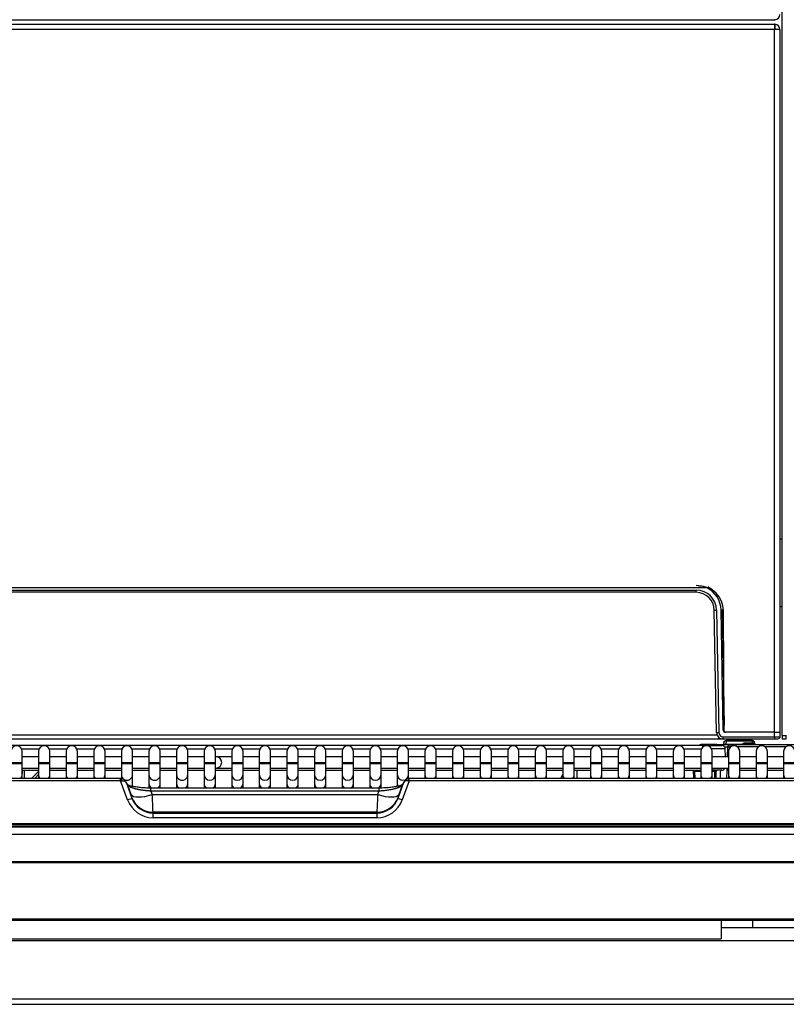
# Model space of a CAD drawing. Header units: millimetres. Extents: x 47 to 352, y 19 to 432.
# Tile 11 of 31: x 102 to 136, y 161 to 204. Entities that reach past the tile are written whole.
import ezdxf

# ---------------------------------------------------------------- set-up
doc = ezdxf.new("R2010")
doc.units = ezdxf.units.MM
doc.layers.add('146338PRO-HÜLLEN', color=7, linetype='Continuous')
doc.layers.add('Standard', color=7, linetype='Continuous')

# ---------------------------------------------------------------- blocks, each defined once
blk = doc.blocks.new('SE')
at = {"layer": '146338PRO-HÜLLEN', "color": 7, "linetype": 'Continuous'}
for p, q in [((136.022, 172.604), (136.022, 249.404)), ((72.162, 204.104), (135.682, 204.104)), ((72.172, 204.304), (135.671, 204.304)), ((135.686, 204.304), (135.671, 204.304)), ((135.682, 204.104), (135.682, 203.864)), ((135.702, 204.103), (135.702, 203.898)), ((135.682, 203.864), (72.162, 203.864)), ((135.922, 203.864), (135.682, 203.864)), ((135.682, 172.744), (135.682, 203.864)), ((135.922, 203.864), (135.922, 172.744)), ((136.022, 181.304), (135.922, 181.304)), ((132.681, 179.142), (75.172, 179.142)), ((75.633, 179.042), (132.22, 179.042)), ((132.22, 178.944), (75.633, 178.944)), ((132.22, 178.944), (132.22, 179.042)), ((133.166, 178.814), (133.166, 178.827)), ((133.115, 172.738), (133.02, 178.158)), ((133.12, 178.158), (133.215, 172.739)), ((133.413, 172.842), (133.32, 178.163)), ((133.366, 178.163), (133.452, 173.061)), ((133.461, 172.803), (133.42, 178.132)), ((136.022, 178.304), (135.922, 178.304)), ((135.687, 172.744), (133.513, 172.744)), ((135.683, 172.542), (135.687, 172.744)), ((135.687, 172.744), (135.927, 172.744)), ((135.927, 172.744), (135.923, 172.542)), ((133.22, 172.444), (74.633, 172.444)), ((74.717, 172.64), (133.136, 172.64)), ((133.22, 172.444), (133.22, 172.517)), ((133.38, 172.444), (133.22, 172.444)), ((133.415, 172.542), (135.683, 172.542)), ((133.415, 172.444), (133.415, 172.542)), ((135.683, 172.444), (133.415, 172.444)), ((133.436, 172.204), (133.439, 172.273)), ((133.439, 172.273), (133.439, 172.283)), ((133.539, 172.359), (133.534, 172.225)), ((133.539, 172.38), (133.539, 172.359)), ((134.705, 172.38), (133.539, 172.38)), ((134.705, 172.359), (133.539, 172.359)), ((134.395, 172.274), (134.707, 172.274)), ((134.395, 172.264), (134.395, 172.274)), ((134.708, 172.264), (134.395, 172.264)), ((134.395, 172.264), (134.395, 172.234)), ((134.705, 172.38), (134.705, 172.359)), ((134.707, 172.274), (134.705, 172.359)), ((134.707, 172.274), (134.708, 172.264)), ((134.708, 172.264), (134.708, 172.234)), ((134.804, 172.273), (134.804, 172.283)), ((134.804, 172.273), (134.807, 172.204)), ((135.683, 172.542), (135.683, 172.444)), ((135.823, 172.444), (135.683, 172.444)), ((136.022, 172.604), (136.222, 172.604)), ((136.022, 172.604), (136.022, 172.444)), ((136.182, 172.444), (136.022, 172.444)), ((136.182, 172.604), (136.182, 172.444)), ((132.507, 172.164), (94.217, 172.164)), ((102.35, 172.006), (103.119, 172.006)), ((102.374, 171.401), (102.374, 171.901)), ((103.096, 171.901), (103.096, 171.401)), ((103.572, 172.006), (104.341, 172.006)), ((103.596, 171.401), (103.596, 171.901)), ((104.318, 171.901), (104.318, 171.401)), ((104.794, 172.006), (105.563, 172.006)), ((104.818, 171.401), (104.818, 171.901)), ((105.54, 171.901), (105.54, 171.401)), ((106.016, 172.006), (106.785, 172.006)), ((106.04, 171.401), (106.04, 171.901)), ((106.762, 171.901), (106.762, 171.401)), ((107.238, 172.006), (108.007, 172.006)), ((107.262, 171.401), (107.262, 171.901)), ((107.984, 171.901), (107.984, 171.401)), ((108.46, 172.006), (109.229, 172.006)), ((108.484, 171.401), (108.484, 171.901)), ((109.206, 171.901), (109.206, 171.401)), ((109.682, 172.006), (110.451, 172.006)), ((109.706, 171.401), (109.706, 171.901)), ((110.428, 171.901), (110.428, 171.401)), ((110.904, 172.006), (111.673, 172.006)), ((110.928, 171.401), (110.928, 171.901)), ((111.65, 171.901), (111.65, 171.401)), ((112.126, 172.006), (112.895, 172.006)), ((112.15, 171.401), (112.15, 171.901)), ((112.872, 171.901), (112.872, 171.401)), ((113.348, 172.006), (114.117, 172.006)), ((113.372, 171.401), (113.372, 171.901)), ((114.094, 171.901), (114.094, 171.401)), ((114.57, 172.006), (115.339, 172.006)), ((114.594, 171.401), (114.594, 171.901)), ((115.316, 171.901), (115.316, 171.401)), ((115.792, 172.006), (116.561, 172.006)), ((115.816, 171.401), (115.816, 171.901)), ((116.538, 171.901), (116.538, 171.401)), ((117.014, 172.006), (117.783, 172.006)), ((117.038, 171.401), (117.038, 171.901)), ((117.76, 171.901), (117.76, 171.401)), ((118.236, 172.006), (119.005, 172.006)), ((118.26, 171.401), (118.26, 171.901)), ((118.982, 171.901), (118.982, 171.401)), ((119.458, 172.006), (120.227, 172.006)), ((119.482, 171.401), (119.482, 171.901)), ((120.204, 171.901), (120.204, 171.401)), ((120.68, 172.006), (121.449, 172.006)), ((120.704, 171.401), (120.704, 171.901)), ((121.426, 171.901), (121.426, 171.401)), ((121.902, 172.006), (122.671, 172.006)), ((121.926, 171.401), (121.926, 171.901)), ((122.648, 171.901), (122.648, 171.401)), ((123.124, 172.006), (123.893, 172.006)), ((123.148, 171.401), (123.148, 171.901)), ((123.87, 171.901), (123.87, 171.401)), ((124.346, 172.006), (125.115, 172.006)), ((124.37, 171.401), (124.37, 171.901)), ((125.092, 171.901), (125.092, 171.401)), ((125.568, 172.006), (126.337, 172.006)), ((125.592, 171.401), (125.592, 171.901)), ((126.314, 171.901), (126.314, 171.401)), ((126.79, 172.006), (127.559, 172.006)), ((126.814, 171.401), (126.814, 171.901)), ((127.536, 171.901), (127.536, 171.401)), ((128.012, 172.006), (128.781, 172.006)), ((128.036, 171.401), (128.036, 171.901)), ((128.758, 171.901), (128.758, 171.401)), ((129.234, 172.006), (130.003, 172.006)), ((129.258, 171.401), (129.258, 171.901)), ((129.98, 171.901), (129.98, 171.401)), ((130.456, 172.006), (131.225, 172.006)), ((130.48, 171.401), (130.48, 171.901)), ((131.202, 171.901), (131.202, 171.401)), ((131.678, 172.006), (132.447, 172.006)), ((131.702, 171.401), (131.702, 171.901)), ((132.019, 172.164), (132.019, 172.164)), ((132.424, 171.901), (132.424, 171.401)), ((133.136, 172.204), (132.435, 172.204)), ((132.507, 172.164), (133.347, 172.164)), ((132.507, 172.087), (132.507, 172.164)), ((132.924, 171.401), (132.924, 171.901)), ((133.136, 172.204), (133.418, 172.204)), ((133.136, 172.165), (133.136, 172.204)), ((133.418, 172.204), (133.718, 172.204)), ((133.418, 172.204), (133.418, 172.144)), ((133.513, 171.661), (133.507, 172.006)), ((133.533, 172.204), (133.534, 172.225)), ((133.534, 172.225), (134.264, 172.225)), ((133.603, 171.661), (133.618, 172.107)), ((133.618, 172.107), (133.718, 172.104)), ((133.646, 171.901), (133.646, 171.401)), ((133.718, 172.104), (133.717, 172.076)), ((133.718, 172.204), (137.685, 172.204)), ((133.718, 172.104), (133.718, 172.204)), ((133.749, 172.104), (133.718, 172.104)), ((134.971, 172.104), (134.042, 172.104)), ((134.146, 171.401), (134.146, 171.901)), ((134.324, 172.234), (134.395, 172.234)), ((134.395, 172.234), (134.708, 172.234)), ((134.395, 172.204), (134.395, 172.234)), ((134.708, 172.234), (134.71, 172.204)), ((134.868, 171.901), (134.868, 171.401)), ((136.193, 172.104), (135.264, 172.104)), ((135.368, 171.401), (135.368, 171.901)), ((136.09, 171.901), (136.09, 171.401)), ((101.874, 171.401), (102.374, 171.401)), ((103.096, 171.661), (102.374, 171.661)), ((102.374, 171.361), (102.374, 171.401)), ((103.096, 171.401), (103.596, 171.401)), ((103.096, 171.401), (103.096, 171.361)), ((104.318, 171.661), (103.596, 171.661)), ((103.596, 171.361), (103.596, 171.401)), ((104.318, 171.401), (104.818, 171.401)), ((104.318, 171.401), (104.318, 171.361)), ((105.54, 171.661), (104.818, 171.661)), ((104.818, 171.361), (104.818, 171.401)), ((105.54, 171.401), (106.04, 171.401)), ((105.54, 171.401), (105.54, 171.361)), ((106.762, 171.661), (106.04, 171.661)), ((106.04, 171.361), (106.04, 171.401)), ((106.762, 171.401), (107.262, 171.401)), ((106.762, 171.401), (106.762, 171.361)), ((107.984, 171.661), (107.262, 171.661)), ((107.262, 171.361), (107.262, 171.401)), ((107.984, 171.401), (108.484, 171.401)), ((107.984, 171.401), (107.984, 171.361)), ((109.206, 171.661), (108.484, 171.661)), ((108.484, 171.361), (108.484, 171.401)), ((109.206, 171.401), (109.706, 171.401)), ((109.206, 171.401), (109.206, 171.361)), ((110.428, 171.661), (109.706, 171.661)), ((109.706, 171.361), (109.706, 171.401)), ((110.428, 171.401), (110.928, 171.401)), ((110.428, 171.401), (110.428, 171.361)), ((110.956, 171.661), (110.928, 171.661)), ((110.928, 171.361), (110.928, 171.401)), ((111.65, 171.661), (110.956, 171.661)), ((111.65, 171.401), (112.15, 171.401)), ((111.65, 171.401), (111.65, 171.361)), ((112.872, 171.661), (112.15, 171.661)), ((112.15, 171.361), (112.15, 171.401)), ((112.872, 171.401), (113.372, 171.401)), ((112.872, 171.401), (112.872, 171.361)), ((114.094, 171.661), (113.372, 171.661)), ((113.372, 171.361), (113.372, 171.401)), ((114.094, 171.401), (114.594, 171.401)), ((114.094, 171.401), (114.094, 171.361)), ((115.316, 171.661), (114.594, 171.661)), ((114.594, 171.361), (114.594, 171.401)), ((115.316, 171.401), (115.816, 171.401)), ((115.316, 171.401), (115.316, 171.361)), ((116.538, 171.661), (115.816, 171.661)), ((115.816, 171.361), (115.816, 171.401)), ((116.538, 171.401), (117.038, 171.401)), ((116.538, 171.401), (116.538, 171.361)), ((117.76, 171.661), (117.038, 171.661)), ((117.038, 171.361), (117.038, 171.401)), ((117.76, 171.401), (118.26, 171.401)), ((117.76, 171.401), (117.76, 171.361)), ((118.982, 171.661), (118.26, 171.661)), ((118.26, 171.361), (118.26, 171.401)), ((118.982, 171.401), (119.482, 171.401)), ((118.982, 171.401), (118.982, 171.361)), ((120.204, 171.661), (119.482, 171.661)), ((119.482, 171.361), (119.482, 171.401)), ((120.204, 171.401), (120.704, 171.401)), ((120.204, 171.401), (120.204, 171.361)), ((121.426, 171.661), (120.704, 171.661)), ((120.704, 171.361), (120.704, 171.401)), ((121.426, 171.401), (121.926, 171.401)), ((121.426, 171.401), (121.426, 171.361)), ((122.648, 171.661), (121.926, 171.661)), ((121.926, 171.361), (121.926, 171.401)), ((122.648, 171.401), (123.148, 171.401)), ((122.648, 171.401), (122.648, 171.361)), ((123.87, 171.661), (123.148, 171.661)), ((123.148, 171.361), (123.148, 171.401)), ((123.87, 171.401), (124.37, 171.401)), ((123.87, 171.401), (123.87, 171.361)), ((125.092, 171.661), (124.37, 171.661)), ((124.37, 171.361), (124.37, 171.401)), ((125.092, 171.401), (125.592, 171.401)), ((125.092, 171.401), (125.092, 171.361)), ((126.314, 171.661), (125.592, 171.661)), ((125.592, 171.361), (125.592, 171.401)), ((126.314, 171.401), (126.814, 171.401)), ((126.314, 171.401), (126.314, 171.361)), ((127.536, 171.661), (126.814, 171.661)), ((126.814, 171.361), (126.814, 171.401)), ((127.536, 171.401), (128.036, 171.401)), ((127.536, 171.401), (127.536, 171.361)), ((128.758, 171.661), (128.036, 171.661)), ((128.036, 171.361), (128.036, 171.401)), ((128.758, 171.401), (129.258, 171.401)), ((128.758, 171.401), (128.758, 171.361)), ((129.98, 171.661), (129.258, 171.661)), ((129.258, 171.361), (129.258, 171.401)), ((129.98, 171.401), (130.48, 171.401)), ((129.98, 171.401), (129.98, 171.361)), ((131.202, 171.661), (130.48, 171.661)), ((130.48, 171.361), (130.48, 171.401)), ((131.202, 171.401), (131.702, 171.401)), ((131.202, 171.401), (131.202, 171.361)), ((132.424, 171.661), (131.702, 171.661)), ((131.702, 171.361), (131.702, 171.401)), ((132.424, 171.401), (132.924, 171.401)), ((132.424, 171.401), (132.424, 171.361)), ((133.646, 171.661), (132.924, 171.661)), ((132.924, 171.361), (132.924, 171.401)), ((133.646, 171.401), (134.146, 171.401)), ((133.646, 171.401), (133.646, 171.361)), ((134.868, 171.661), (134.146, 171.661)), ((134.146, 171.361), (134.146, 171.401)), ((134.868, 171.401), (135.368, 171.401)), ((134.868, 171.401), (134.868, 171.361)), ((136.09, 171.661), (135.368, 171.661)), ((135.368, 171.361), (135.368, 171.401)), ((136.09, 171.401), (136.59, 171.401)), ((136.09, 171.401), (136.09, 171.361)), ((101.874, 171.361), (102.374, 171.361)), ((102.374, 170.869), (102.374, 171.361)), ((102.374, 171.161), (103.096, 171.161)), ((102.374, 171.064), (103.096, 171.064)), ((102.376, 171.064), (102.374, 170.919)), ((102.47, 170.695), (102.476, 171.064)), ((102.791, 170.695), (103.096, 171.014)), ((103.096, 171.361), (103.596, 171.361)), ((103.096, 171.361), (103.096, 170.869)), ((103.596, 170.869), (103.596, 171.361)), ((103.596, 171.161), (104.318, 171.161)), ((103.596, 171.064), (104.318, 171.064)), ((104.318, 171.361), (104.818, 171.361)), ((104.318, 171.361), (104.318, 170.869)), ((104.818, 170.869), (104.818, 171.361)), ((104.818, 171.161), (105.54, 171.161)), ((104.818, 171.064), (105.54, 171.064)), ((105.54, 171.361), (106.04, 171.361)), ((105.54, 171.361), (105.54, 170.869)), ((106.04, 170.869), (106.04, 171.361)), ((106.04, 171.161), (106.762, 171.161)), ((106.04, 171.064), (106.762, 171.064)), ((106.762, 171.361), (107.262, 171.361)), ((106.762, 171.361), (106.762, 170.869)), ((107.262, 170.869), (107.262, 171.361)), ((107.262, 171.161), (107.984, 171.161)), ((107.262, 171.064), (107.984, 171.064)), ((107.984, 171.361), (108.484, 171.361)), ((107.984, 171.361), (107.984, 170.869)), ((108.484, 170.869), (108.484, 171.361)), ((108.484, 171.161), (109.206, 171.161)), ((108.484, 171.064), (109.206, 171.064)), ((109.206, 171.361), (109.706, 171.361)), ((109.206, 171.361), (109.206, 170.869)), ((109.706, 170.869), (109.706, 171.361)), ((109.706, 171.161), (110.428, 171.161)), ((109.706, 171.064), (110.428, 171.064)), ((110.428, 171.361), (110.928, 171.361)), ((110.428, 171.361), (110.428, 170.869)), ((110.928, 170.869), (110.928, 171.361)), ((110.928, 171.161), (110.956, 171.161)), ((110.928, 171.064), (111.65, 171.064)), ((110.956, 171.161), (111.65, 171.161)), ((111.65, 171.361), (112.15, 171.361)), ((111.65, 171.361), (111.65, 170.869)), ((112.15, 170.869), (112.15, 171.361)), ((112.15, 171.161), (112.872, 171.161)), ((112.15, 171.064), (112.872, 171.064)), ((112.872, 171.361), (113.372, 171.361)), ((112.872, 171.361), (112.872, 170.869)), ((113.372, 170.869), (113.372, 171.361)), ((113.372, 171.161), (114.094, 171.161)), ((113.372, 171.064), (114.094, 171.064)), ((114.094, 171.361), (114.594, 171.361)), ((114.094, 171.361), (114.094, 170.869)), ((114.594, 170.869), (114.594, 171.361)), ((114.594, 171.161), (115.316, 171.161)), ((114.594, 171.064), (115.316, 171.064)), ((115.316, 171.361), (115.816, 171.361)), ((115.316, 171.361), (115.316, 170.869)), ((115.816, 170.869), (115.816, 171.361)), ((115.816, 171.161), (116.538, 171.161)), ((115.816, 171.064), (116.538, 171.064)), ((116.538, 171.361), (117.038, 171.361)), ((116.538, 171.361), (116.538, 170.869)), ((117.038, 170.869), (117.038, 171.361)), ((117.038, 171.161), (117.76, 171.161)), ((117.038, 171.064), (117.76, 171.064)), ((117.76, 171.361), (118.26, 171.361)), ((117.76, 171.361), (117.76, 170.869)), ((118.26, 170.869), (118.26, 171.361)), ((118.26, 171.161), (118.982, 171.161)), ((118.26, 171.064), (118.982, 171.064)), ((118.982, 171.361), (119.482, 171.361)), ((118.982, 171.361), (118.982, 170.869)), ((119.482, 170.869), (119.482, 171.361)), ((119.482, 171.161), (120.204, 171.161)), ((119.482, 171.064), (120.204, 171.064)), ((120.204, 171.361), (120.704, 171.361)), ((120.204, 171.361), (120.204, 170.869)), ((120.704, 170.869), (120.704, 171.361)), ((120.704, 171.161), (121.426, 171.161)), ((120.704, 171.064), (121.426, 171.064)), ((121.426, 171.361), (121.926, 171.361)), ((121.426, 171.361), (121.426, 170.869)), ((121.926, 170.869), (121.926, 171.361)), ((121.926, 171.161), (122.648, 171.161)), ((121.926, 171.064), (122.648, 171.064)), ((122.648, 171.361), (123.148, 171.361)), ((122.648, 171.361), (122.648, 170.869)), ((123.148, 170.869), (123.148, 171.361)), ((123.148, 171.161), (123.87, 171.161)), ((123.148, 171.064), (123.87, 171.064)), ((123.87, 171.361), (124.37, 171.361)), ((123.87, 171.361), (123.87, 170.869)), ((124.37, 170.869), (124.37, 171.361)), ((124.37, 171.161), (125.092, 171.161)), ((124.37, 171.064), (125.092, 171.064)), ((125.092, 171.361), (125.592, 171.361)), ((125.092, 171.361), (125.092, 170.869)), ((125.592, 170.869), (125.592, 171.361)), ((125.592, 171.161), (126.314, 171.161)), ((125.592, 171.064), (126.314, 171.064)), ((126.314, 171.361), (126.814, 171.361)), ((126.314, 171.361), (126.314, 170.869)), ((126.814, 170.869), (126.814, 171.361)), ((126.814, 171.161), (127.536, 171.161)), ((126.814, 171.064), (127.536, 171.064)), ((127.536, 171.361), (128.036, 171.361)), ((127.536, 171.361), (127.536, 170.869)), ((128.036, 170.869), (128.036, 171.361)), ((128.036, 171.161), (128.758, 171.161)), ((128.036, 171.064), (128.758, 171.064)), ((128.758, 171.361), (129.258, 171.361)), ((128.758, 171.361), (128.758, 170.869)), ((129.258, 170.869), (129.258, 171.361)), ((129.258, 171.161), (129.98, 171.161)), ((129.258, 171.064), (129.98, 171.064)), ((129.98, 171.361), (130.48, 171.361)), ((129.98, 171.361), (129.98, 170.869)), ((130.48, 170.869), (130.48, 171.361)), ((130.48, 171.161), (131.202, 171.161)), ((130.48, 171.064), (131.202, 171.064)), ((131.202, 171.361), (131.702, 171.361)), ((131.202, 171.361), (131.202, 170.869)), ((131.702, 170.869), (131.702, 171.361)), ((131.702, 171.161), (132.424, 171.161)), ((131.702, 171.064), (132.424, 171.064)), ((132.109, 170.695), (132.102, 171.064)), ((132.163, 171.006), (132.163, 171.064)), ((132.424, 171.006), (132.163, 171.006)), ((132.169, 170.695), (132.163, 171.006)), ((132.424, 171.361), (132.924, 171.361)), ((132.424, 171.361), (132.424, 170.869)), ((132.924, 170.869), (132.924, 171.361)), ((132.924, 171.161), (133.646, 171.161)), ((133.042, 171.006), (132.924, 171.006)), ((133.355, 171.064), (132.931, 171.064)), ((133.037, 170.695), (133.042, 171.006)), ((133.042, 171.064), (133.042, 171.006)), ((133.097, 170.695), (133.102, 171.005)), ((133.569, 170.695), (133.582, 171.057)), ((133.582, 171.057), (133.585, 171.159)), ((133.646, 171.361), (134.146, 171.361)), ((133.646, 171.361), (133.646, 170.869)), ((134.146, 170.869), (134.146, 171.361)), ((134.146, 171.161), (134.868, 171.161)), ((134.146, 171.154), (134.868, 171.154)), ((134.868, 171.054), (134.146, 171.054)), ((134.868, 171.361), (135.368, 171.361)), ((134.868, 171.361), (134.868, 170.869)), ((135.368, 170.869), (135.368, 171.361)), ((135.368, 171.161), (136.09, 171.161)), ((135.368, 171.154), (136.09, 171.154)), ((136.09, 171.054), (135.368, 171.054)), ((136.09, 171.361), (136.59, 171.361)), ((136.09, 171.361), (136.09, 170.869)), ((106.732, 170.695), (72.552, 170.695)), ((106.732, 170.59), (72.552, 170.59)), ((102.374, 170.695), (102.374, 170.869)), ((102.926, 170.695), (103.096, 170.872)), ((103.096, 170.869), (103.096, 170.695)), ((103.596, 170.695), (103.596, 170.869)), ((104.318, 170.869), (104.318, 170.695)), ((104.818, 170.695), (104.818, 170.869)), ((105.54, 170.869), (105.54, 170.695)), ((106.04, 170.695), (106.04, 170.869)), ((106.732, 170.59), (106.732, 170.695)), ((106.77, 170.694), (106.732, 170.695)), ((106.732, 170.59), (106.787, 170.599)), ((107.04, 169.751), (106.732, 170.59)), ((106.762, 170.869), (106.762, 170.694)), ((107.033, 170.435), (106.949, 170.574)), ((106.97, 170.532), (107.228, 169.83)), ((107.049, 170.4), (106.97, 170.532)), ((107.262, 170.485), (107.262, 170.869)), ((107.984, 170.869), (107.984, 170.485)), ((108.484, 170.485), (108.484, 170.869)), ((109.206, 170.869), (109.206, 170.485)), ((109.706, 170.485), (109.706, 170.869)), ((110.428, 170.869), (110.428, 170.485)), ((110.928, 170.485), (110.928, 170.869)), ((111.65, 170.869), (111.65, 170.485)), ((112.15, 170.485), (112.15, 170.869)), ((112.872, 170.869), (112.872, 170.485)), ((113.372, 170.485), (113.372, 170.869)), ((114.094, 170.869), (114.094, 170.485)), ((114.594, 170.485), (114.594, 170.869)), ((115.316, 170.869), (115.316, 170.485)), ((115.816, 170.485), (115.816, 170.869)), ((116.538, 170.869), (116.538, 170.485)), ((117.038, 170.485), (117.038, 170.869)), ((117.76, 170.869), (117.76, 170.485)), ((118.26, 170.485), (118.26, 170.869)), ((118.982, 170.869), (118.982, 170.485)), ((119.015, 169.83), (119.274, 170.532)), ((119.274, 170.532), (119.194, 170.4)), ((119.512, 170.59), (119.203, 169.751)), ((119.294, 170.574), (119.21, 170.435)), ((119.456, 170.599), (119.512, 170.59)), ((119.512, 170.695), (119.474, 170.694)), ((119.482, 170.694), (119.482, 170.869)), ((119.512, 170.59), (119.512, 170.695)), ((153.691, 170.695), (119.512, 170.695)), ((153.691, 170.59), (119.512, 170.59)), ((120.204, 170.869), (120.204, 170.695)), ((120.704, 170.695), (120.704, 170.869)), ((121.426, 170.869), (121.426, 170.695)), ((121.926, 170.695), (121.926, 170.869)), ((122.648, 170.869), (122.648, 170.695)), ((123.148, 170.695), (123.148, 170.869)), ((123.87, 170.869), (123.87, 170.695)), ((124.37, 170.695), (124.37, 170.869)), ((125.092, 170.869), (125.092, 170.695)), ((125.592, 170.695), (125.592, 170.869)), ((126.314, 170.869), (126.314, 170.695)), ((126.814, 170.695), (126.814, 170.869)), ((127.536, 170.869), (127.536, 170.695)), ((128.036, 170.695), (128.036, 170.869)), ((128.758, 170.869), (128.758, 170.695)), ((129.258, 170.695), (129.258, 170.869)), ((129.98, 170.869), (129.98, 170.695)), ((130.48, 170.695), (130.48, 170.869)), ((131.202, 170.869), (131.202, 170.695)), ((131.702, 170.695), (131.702, 170.869)), ((132.424, 170.869), (132.424, 170.695)), ((132.924, 170.695), (132.924, 170.869)), ((133.646, 170.869), (133.646, 170.695)), ((134.146, 170.695), (134.146, 170.869)), ((134.868, 170.869), (134.868, 170.695)), ((135.368, 170.695), (135.368, 170.869)), ((136.09, 170.869), (136.09, 170.695)), ((107.191, 169.985), (107.049, 170.4)), ((107.262, 170.354), (107.262, 170.485)), ((107.984, 170.485), (107.984, 170.281)), ((108.075, 170.142), (108.075, 170.274)), ((118.168, 170.274), (108.075, 170.274)), ((118.168, 170.142), (108.075, 170.142)), ((108.075, 170.142), (108.129, 169.985)), ((108.484, 170.274), (108.484, 170.485)), ((109.206, 170.485), (109.206, 170.274)), ((109.706, 170.274), (109.706, 170.485)), ((110.428, 170.485), (110.428, 170.274)), ((110.928, 170.274), (110.928, 170.485)), ((111.65, 170.485), (111.65, 170.274)), ((112.15, 170.274), (112.15, 170.485)), ((112.872, 170.485), (112.872, 170.274)), ((113.372, 170.274), (113.372, 170.485)), ((114.094, 170.485), (114.094, 170.274)), ((114.594, 170.274), (114.594, 170.485)), ((115.316, 170.485), (115.316, 170.274)), ((115.816, 170.274), (115.816, 170.485)), ((116.538, 170.485), (116.538, 170.274)), ((117.038, 170.274), (117.038, 170.485)), ((117.76, 170.485), (117.76, 170.274)), ((118.115, 169.985), (118.168, 170.142)), ((118.168, 170.274), (118.168, 170.142)), ((118.26, 170.282), (118.26, 170.485)), ((118.982, 170.485), (118.982, 170.356)), ((119.194, 170.4), (119.052, 169.985)), ((107.228, 169.83), (107.228, 169.856)), ((108.129, 169.985), (118.115, 169.985)), ((119.015, 169.856), (119.015, 169.83)), ((108.166, 169.214), (108.166, 169.17)), ((118.078, 169.214), (108.166, 169.214)), ((118.078, 169.17), (118.078, 169.214)), ((108.166, 169.17), (118.078, 169.17)), ((108.166, 168.963), (108.166, 169.17)), ((118.078, 168.963), (108.166, 168.963)), ((118.078, 169.17), (118.078, 168.963)), ((154.222, 168.687), (72.022, 168.687)), ((72.022, 168.662), (154.222, 168.662)), ((154.222, 168.575), (72.022, 168.575)), ((72.285, 168.557), (107.919, 168.557)), ((72.285, 168.557), (107.919, 168.557)), ((107.919, 168.557), (108.166, 168.557)), ((118.078, 168.557), (108.166, 168.557)), ((108.166, 168.557), (118.078, 168.557)), ((118.078, 168.557), (118.323, 168.557)), ((118.323, 168.557), (153.959, 168.557)), ((118.323, 168.557), (153.959, 168.557)), ((146.185, 168.223), (80.047, 168.223)), ((75.331, 167.022), (150.912, 167.022)), ((150.912, 166.969), (75.331, 166.969)), ((72.022, 164.491), (154.222, 164.491)), ((154.222, 164.404), (72.022, 164.404)), ((133.322, 164.404), (133.322, 163.604)), ((134.721, 164.104), (134.721, 164.404)), ((133.322, 164.104), (134.721, 164.104)), ((133.322, 164.103), (137.782, 164.103)), ((74.522, 163.604), (133.322, 163.604)), ((150.522, 163.516), (75.722, 163.516)), ((81.365, 160.947), (144.878, 160.947)), ((81.502, 160.699), (144.741, 160.699))]:
    blk.add_line(p, q, dxfattribs=at)
for centre, radius, start, end in [((135.686, 204.54), 0.236, 273.4355, 0), ((135.671, 204.54), 0.236, 270, 273.4355), ((135.682, 203.864), 0.24, 85.2198, 90), ((135.686, 204.54), 0.236, 270, 273.4355), ((135.682, 203.864), 0.24, 0, 85.2198), ((135.682, 203.864), 0.04, 60, 90), ((135.682, 203.864), 0.04, 0, 60), ((132.22, 178.144), 1.1, 65.2169, 90), ((132.32, 178.124), 1.1, 0.4394, 90), ((132.22, 178.142), 0.9, 1, 90), ((132.22, 178.144), 0.8, 1, 90), ((132.22, 178.144), 1.1, 1, 65.2169), ((132.22, 178.143), 1.16, 43.2888, 63.9381), ((132.22, 178.143), 1.16, 35.3736, 39.6118), ((133.062, 180.095), 1.938, 268.7715, 271.7285), ((133.344, 178.937), 0.775, 268.1979, 271.5611), ((133.415, 172.744), 0.3, 181, 270), ((133.415, 172.742), 0.2, 181.0586, 269.9414), ((133.428, 174.456), 1.473, 269.3328, 271.2297), ((133.513, 172.844), 0.1, 181, 270), ((133.428, 174.561), 1.719, 269.5003, 271.0784), ((133.561, 172.804), 0.1, 180.4394, 211.9552), ((133.539, 172.28), 0.0999, 89.7894, 178.1926), ((133.533, 172.264), 0.0947, 86.6119, 174.7826), ((134.395, 172.074), 0.2, 90, 131.1677), ((134.395, 172.164), 0.1, 90, 135.573), ((134.704, 172.28), 0.0999, 1.815, 90.2114), ((134.71, 172.264), 0.0948, 5.2471, 93.3669), ((134.713, 172.18), 0.0948, 14.8196, 93.3703), ((134.708, 172.164), 0.1, 23.5782, 90), ((135.811, 176.686), 4.145, 268.2372, 271.5545), ((102.124, 171.901), 0.25, 0, 180), ((103.346, 171.901), 0.25, 0, 180), ((104.568, 171.901), 0.25, 0, 180), ((105.79, 171.901), 0.25, 0, 180), ((107.012, 171.901), 0.25, 0, 180), ((108.234, 171.901), 0.25, 0, 180), ((109.456, 171.901), 0.25, 0, 180), ((110.678, 171.901), 0.25, 0, 180), ((111.9, 171.901), 0.25, 0, 180), ((113.122, 171.901), 0.25, 0, 180), ((114.344, 171.901), 0.25, 0, 180), ((115.566, 171.901), 0.25, 0, 180), ((116.788, 171.901), 0.25, 0, 180), ((118.01, 171.901), 0.25, 0, 180), ((119.232, 171.901), 0.25, 0, 180), ((120.454, 171.901), 0.25, 0, 180), ((121.676, 171.901), 0.25, 0, 180), ((122.898, 171.901), 0.25, 0, 180), ((124.12, 171.901), 0.25, 0, 180), ((125.342, 171.901), 0.25, 0, 180), ((126.564, 171.901), 0.25, 0, 180), ((127.786, 171.901), 0.25, 0, 180), ((129.008, 171.901), 0.25, 0, 180), ((130.23, 171.901), 0.25, 0, 180), ((131.452, 171.901), 0.25, 0, 180), ((132.435, 172.104), 0.1, 90, 143.1301), ((132.674, 171.901), 0.25, 0, 180), ((133.007, 103.225), 68.784, 89.58357, 90.08889), ((133.347, 172.004), 0.16, 1, 90), ((133.319, 183.532), 11.429, 270.7457, 271.5005), ((133.528, 172.13), 0.0948, 86.6291, 128.2093), ((133.718, 172.104), 0.1, 90, 178), ((133.896, 171.901), 0.25, 0, 180), ((134.253, 172.304), 0.1, 270, 315.573), ((134.552, 172.059), 0.332, 150.0478, 154.1691), ((135.118, 171.901), 0.25, 0, 180), ((136.34, 171.901), 0.25, 0, 180), ((110.956, 171.411), 0.25, 270, 90), ((133.064, 170.549), 0.457, 85.2383, 92.761), ((133.162, 171.004), 0.06, 90, 179), ((133.163, 171.001), 0.0624, 111.5444, 115.5336), ((156.306, 169.519), 23.066, 176.1601, 177.0752), ((133.355, 171.224), 0.16, 270, 336.9719), ((133.292, 171.364), 0.3, 311.5072, 317.5227), ((133.682, 171.054), 0.1, 111.0401, 178), ((133.472, 120.385), 50.672, 89.8119, 89.8761), ((106.747, 170.472), 0.223, 39.0348, 84.1879), ((106.744, 170.453), 0.239, 30.5947, 42.6469), ((106.744, 170.453), 0.239, 19.2631, 30.5947), ((119.497, 170.455), 0.236, 149.7075, 161.1731), ((119.497, 170.455), 0.236, 137.5043, 149.7075), ((119.496, 170.472), 0.223, 95.8121, 140.9652), ((119.497, 170.455), 0.236, 121.9212, 135.3982), ((126.7, 170.564), 0.5, 140.5108, 164.7078), ((108.168, 170.171), 1, 199.9273, 269.8382), ((79.441, 168.221), 28.742, 1.9791, 3.5186), ((146.743, 168.224), 28.683, 176.4798, 178.0225), ((118.075, 170.171), 1, 270.1618, 340.0727), ((111.759, 168.586), 3.841, 180.4278, 180.434), ((111.886, 168.584), 3.721, 180.4085, 180.4154), ((114.384, 168.584), 3.694, 359.5816, 359.5885), ((114.249, 168.587), 4.074, 359.5713, 359.5772)]:
    blk.add_arc(centre, radius, start, end, dxfattribs=at)
for centre, major_axis, ratio, start_param, end_param in [((133.166, 178.815), (0.0489, 0.0347), 0.014231, 3.141593, 4.702286), ((133.215, 172.74), (-0.1, -0.0017), 0.013088, 0, 1.570568), ((134.264, 172.314), (0.0658, -0.0753), 0.796326, 5.451069, 6.283185), ((126.95, 170.564), (0, -0.5), 0.000583, 1.837696, 3.141593), ((102.124, 170.869), (-0.25, 0), 0.984808, 2.361666, 3.141593), ((103.346, 170.869), (-0.25, 0), 0.984808, 0, 0.779927), ((103.346, 170.869), (-0.25, 0), 0.984808, 2.361666, 3.141593), ((104.568, 170.869), (0.25, 0), 0.984808, 3.141593, 3.921519), ((104.568, 170.869), (0.25, 0), 0.984808, 5.503259, 6.283185), ((105.79, 170.869), (-0.25, 0), 0.984808, 0, 0.779927), ((105.79, 170.869), (-0.25, 0), 0.984808, 2.361666, 3.141593), ((107.012, 170.869), (-0.25, 0), 0.984808, 0, 3.141593), ((106.761, 170.594), (-0.007, -0.0998), 0.2542, 1.633039, 3.082939), ((108.234, 170.869), (-0.25, 0), 0.984808, 0, 3.141593), ((109.456, 170.869), (-0.25, 0), 0.984808, 0, 3.141593), ((110.678, 170.869), (0.25, 0), 0.984808, 3.141593, 6.283185), ((111.9, 170.869), (0.25, 0), 0.984808, 3.141593, 6.283185), ((113.122, 170.869), (0.25, 0), 0.984808, 3.141593, 6.283185), ((114.344, 170.869), (0.25, 0), 0.984808, 3.141593, 6.283185), ((115.566, 170.869), (0.25, 0), 0.984808, 3.141593, 6.283185), ((116.788, 170.869), (0.25, 0), 0.984808, 3.141593, 6.283185), ((118.01, 170.869), (0.25, 0), 0.984808, 3.141593, 6.283185), ((119.232, 170.869), (0.25, 0), 0.984808, 3.141593, 6.283185), ((119.482, 170.594), (0.007, -0.0998), 0.2542, 3.199371, 4.650146), ((120.454, 170.869), (0.25, 0), 0.984808, 3.141593, 3.921519), ((120.454, 170.869), (0.25, 0), 0.984808, 5.503259, 6.283185), ((121.676, 170.869), (0.25, 0), 0.984808, 3.141593, 3.921519), ((121.676, 170.869), (0.25, 0), 0.984808, 5.503259, 6.283185), ((122.898, 170.869), (0.25, 0), 0.984808, 3.141593, 3.921519), ((122.898, 170.869), (0.25, 0), 0.984808, 5.503259, 6.283185), ((124.12, 170.869), (0.25, 0), 0.984808, 3.141593, 3.921519), ((124.12, 170.869), (0.25, 0), 0.984808, 5.503259, 6.283185), ((125.342, 170.869), (0.25, 0), 0.984808, 3.141593, 3.921519), ((125.342, 170.869), (0.25, 0), 0.984808, 5.503259, 6.283185), ((126.564, 170.869), (0.25, 0), 0.984808, 3.141593, 3.921519), ((126.564, 170.869), (0.25, 0), 0.984808, 5.503259, 6.283185), ((127.786, 170.869), (0.25, 0), 0.984808, 3.141593, 3.921519), ((127.786, 170.869), (0.25, 0), 0.984808, 5.503259, 6.283185), ((129.008, 170.869), (-0.25, 0), 0.984808, 0, 0.779927), ((129.008, 170.869), (-0.25, 0), 0.984808, 2.361666, 3.141593), ((130.23, 170.869), (0.25, 0), 0.984808, 3.141593, 3.921519), ((130.23, 170.869), (0.25, 0), 0.984808, 5.503259, 6.283185), ((131.452, 170.869), (0.25, 0), 0.984808, 3.141593, 3.921519), ((131.452, 170.869), (0.25, 0), 0.984808, 5.503259, 6.283185), ((132.674, 170.869), (0.25, 0), 0.984808, 3.141593, 3.921519), ((132.674, 170.869), (0.25, 0), 0.984808, 5.503259, 6.283185), ((133.896, 170.869), (0.25, 0), 0.984808, 3.141593, 3.921519), ((133.896, 170.869), (0.25, 0), 0.984808, 5.503259, 6.283185), ((135.118, 170.869), (0.25, 0), 0.984808, 3.141593, 3.921519), ((135.118, 170.869), (0.25, 0), 0.984808, 5.503259, 6.283185), ((136.34, 170.869), (0.25, 0), 0.984808, 3.141593, 3.921519), ((106.862, 170.332), (-0.171, -0.103), 0.954308, 2.938383, 3.141593), ((107.012, 170.485), (0.25, 0), 0.984808, 5.756606, 6.283185), ((108.234, 170.485), (-0.25, 0), 0.984808, 0, 1.0317), ((108.234, 170.485), (-0.25, 0), 0.984808, 2.109893, 3.141593), ((109.456, 170.485), (-0.25, 0), 0.984808, 0, 1.0317), ((109.456, 170.485), (-0.25, 0), 0.984808, 2.109893, 3.141593), ((110.678, 170.485), (-0.25, 0), 0.984808, 0, 1.0317), ((110.678, 170.485), (-0.25, 0), 0.984808, 2.109893, 3.141593), ((111.9, 170.485), (-0.25, 0), 0.984808, 0, 1.0317), ((111.9, 170.485), (-0.25, 0), 0.984808, 2.109893, 3.141593), ((113.122, 170.485), (-0.25, 0), 0.984808, 0, 1.0317), ((113.122, 170.485), (-0.25, 0), 0.984808, 2.109893, 3.141593), ((114.344, 170.485), (-0.25, 0), 0.984808, 0, 1.0317), ((114.344, 170.485), (-0.25, 0), 0.984808, 2.109893, 3.141593), ((115.566, 170.485), (-0.25, 0), 0.984808, 0, 1.0317), ((115.566, 170.485), (-0.25, 0), 0.984808, 2.109893, 3.141593), ((116.788, 170.485), (0.25, 0), 0.984808, 3.141593, 4.173292), ((116.788, 170.485), (0.25, 0), 0.984808, 5.251486, 6.283185), ((118.01, 170.485), (0.25, 0), 0.984808, 3.141593, 4.173292), ((118.01, 170.485), (0.25, 0), 0.984808, 5.251486, 6.283185), ((119.232, 170.485), (0.25, 0), 0.984808, 3.141593, 3.677442), ((119.382, 170.332), (0.171, -0.103), 0.954308, 3.141593, 3.344803), ((107.04, 169.762), (0.188, 0.069), 0.049122, 4.694309, 6.222768), ((108.166, 170.17), (0, 1.207), 0.993908, 1.925483, 3.141593), ((107.154, 170.053), (0.073, -0.2), 0.056736, 0.153767, 1.200965), ((108.129, 170.327), (-0.946, -0.323), 0.325679, 0.063828, 1.460092), ((108.166, 170.198), (-1, 0), 0.984808, 0.354686, 1.570796), ((118.078, 170.198), (-1, 0), 0.984808, 1.570796, 2.786906), ((118.078, 170.17), (0, -1.207), 0.993908, 0, 1.21611), ((118.115, 170.327), (0.946, -0.323), 0.325679, 4.823094, 6.219357), ((119.089, 170.053), (-0.073, -0.2), 0.056736, -1.200965, -0.153767), ((119.203, 169.762), (-0.188, 0.069), 0.049122, 0.060417, 1.588876)]:
    blk.add_ellipse(centre, major_axis=major_axis, ratio=ratio, start_param=start_param, end_param=end_param, dxfattribs=at)
for points, knots in [([(133.408, 173.103), (133.409, 173.087), (133.415, 173.072), (133.435, 173.052), (133.447, 173.046), (133.459, 173.044)], [0, 0, 0, 0, 0.5, 0.5, 0.8966208, 0.8966208, 0.8966208, 0.8966208]), ([(135.923, 172.542), (135.923, 172.516), (135.912, 172.49), (135.875, 172.454), (135.849, 172.444), (135.823, 172.444)], [0, 0, 0, 0, 0.5, 0.5, 1, 1, 1, 1]), ([(134.708, 172.234), (134.713, 172.234), (134.723, 172.233), (134.737, 172.231), (134.752, 172.228), (134.765, 172.222), (134.779, 172.215), (134.787, 172.209), (134.791, 172.205), (134.791, 172.204)], [0, 0, 0, 0, 0.0949506, 0.1894701, 0.2868689, 0.3898075, 0.5001512, 0.6172389, 0.6308829, 0.6308829, 0.6308829, 0.6308829]), ([(132.103, 171.063), (132.103, 171.058), (132.105, 171.037), (132.112, 171.012), (132.135, 171.005), (132.153, 171.006), (132.163, 171.006)], [0.159765, 0.159765, 0.159765, 0.159765, 0.25, 0.5, 0.75, 1, 1, 1, 1]), ([(106.787, 170.599), (106.807, 170.602), (106.848, 170.603), (106.921, 170.587), (106.958, 170.557), (106.97, 170.532)], [0, 0, 0, 0, 0.25, 0.5, 1, 1, 1, 1]), ([(119.456, 170.599), (119.451, 170.599), (119.44, 170.601), (119.423, 170.602), (119.406, 170.601), (119.39, 170.6), (119.373, 170.598), (119.357, 170.594), (119.341, 170.589), (119.323, 170.581), (119.304, 170.569), (119.286, 170.553), (119.278, 170.539), (119.274, 170.532)], [0, 0, 0, 0, 0.060153, 0.12263, 0.187591, 0.255173, 0.325501, 0.398686, 0.474825, 0.571502, 0.691219, 0.834041, 1, 1, 1, 1]), ([(108.075, 170.274), (107.982, 170.275), (107.829, 170.278), (107.6, 170.296), (107.411, 170.321), (107.221, 170.358), (107.067, 170.41), (107.04, 170.43), (107.029, 170.442)], [0, 0, 0, 0, 0.16192, 0.313244, 0.453282, 0.582301, 0.809346, 1, 1, 1, 1]), ([(108.075, 170.142), (108.059, 170.143), (108.027, 170.145), (107.981, 170.148), (107.935, 170.152), (107.89, 170.156), (107.846, 170.16), (107.804, 170.165), (107.762, 170.169), (107.722, 170.175), (107.684, 170.18), (107.646, 170.186), (107.61, 170.192), (107.575, 170.198), (107.542, 170.204), (107.51, 170.21), (107.479, 170.217), (107.45, 170.223), (107.422, 170.23), (107.38, 170.24), (107.326, 170.254), (107.264, 170.274), (107.209, 170.294), (107.162, 170.315), (107.122, 170.336), (107.09, 170.357), (107.064, 170.379), (107.054, 170.393), (107.049, 170.4)], [0, 0, 0, 0, 0.033311, 0.066032, 0.098163, 0.129706, 0.160663, 0.191034, 0.220821, 0.250025, 0.278649, 0.306693, 0.33416, 0.361052, 0.38737, 0.413118, 0.438296, 0.462908, 0.486957, 0.510445, 0.574079, 0.63689, 0.698937, 0.760284, 0.820996, 0.88114, 0.940784, 1, 1, 1, 1]), ([(119.215, 170.442), (119.208, 170.434), (119.19, 170.419), (119.066, 170.37), (118.892, 170.331), (118.698, 170.301), (118.448, 170.279), (118.275, 170.275), (118.168, 170.274)], [0, 0, 0, 0, 0.152793, 0.365157, 0.496266, 0.645166, 0.81314, 1, 1, 1, 1]), ([(119.194, 170.4), (119.192, 170.397), (119.187, 170.389), (119.178, 170.379), (119.166, 170.368), (119.153, 170.357), (119.138, 170.347), (119.121, 170.336), (119.102, 170.325), (119.081, 170.315), (119.058, 170.304), (119.033, 170.294), (119.007, 170.284), (118.979, 170.274), (118.948, 170.264), (118.917, 170.255), (118.883, 170.245), (118.843, 170.235), (118.793, 170.223), (118.733, 170.21), (118.668, 170.197), (118.597, 170.185), (118.52, 170.174), (118.439, 170.164), (118.353, 170.155), (118.262, 170.148), (118.2, 170.144), (118.168, 170.142)], [0, 0, 0, 0, 0.029559, 0.059216, 0.088982, 0.118865, 0.148874, 0.179017, 0.209304, 0.239741, 0.270339, 0.301105, 0.332046, 0.363172, 0.394489, 0.426006, 0.457729, 0.489667, 0.537179, 0.586948, 0.638995, 0.693338, 0.749994, 0.808976, 0.870297, 0.933969, 1, 1, 1, 1])]:
    blk.add_open_spline(points, degree=3, knots=knots, dxfattribs=at)
for points in [[(107.919, 168.557), (108.001, 168.557), (108.083, 168.557), (108.166, 168.557)], [(118.078, 168.557), (118.159, 168.557), (118.241, 168.557), (118.323, 168.557)]]:
    blk.add_open_spline(points, degree=3, dxfattribs=at)

msp = doc.modelspace()

# ---------------------------------------------------------------- block references
at = {"layer": 'Standard'}
msp.add_blockref('SE', (0, 0), dxfattribs=at)

doc.saveas('drawing.dxf')
